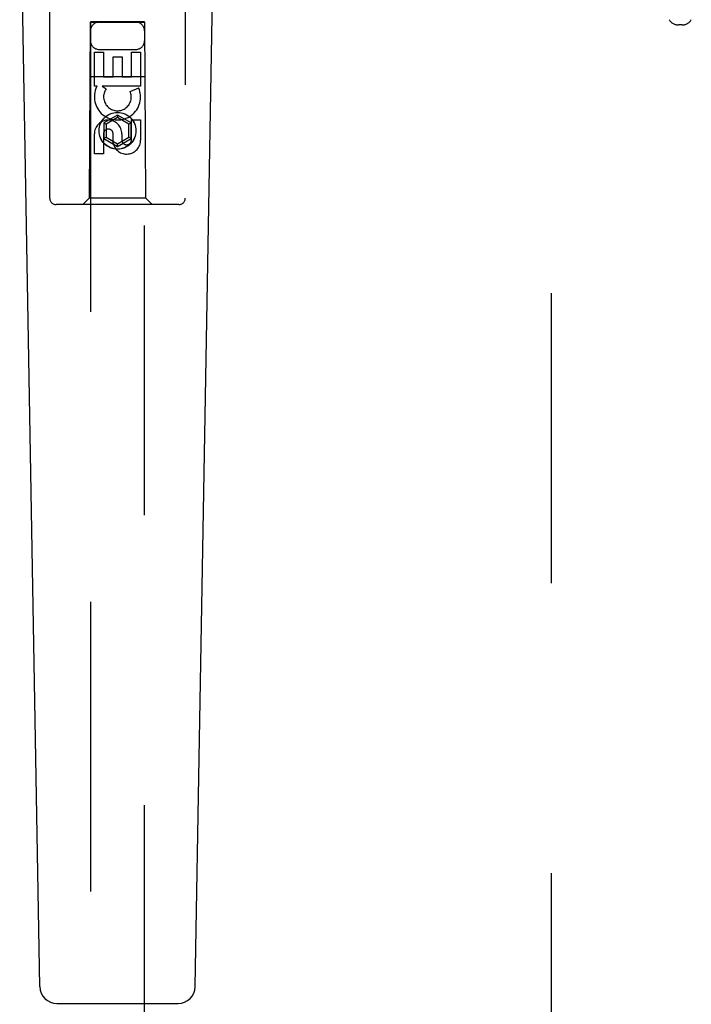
# Model space of a CAD drawing. Header units: inches. Extents: x 0 to 243, y 0 to 157.
# Tile 12 of 76: x 76.76 to 79.86, y 48.43 to 52.96. Entities that reach past the tile are written whole.
import ezdxf

# ---------------------------------------------------------------- set-up
doc = ezdxf.new("R2010")
doc.units = ezdxf.units.IN
doc.header["$LTSCALE"] = 13.357143
doc.header["$MEASUREMENT"] = 0
doc.linetypes.add('HIDDEN', pattern=[0.2, 0.1, -0.1])
doc.layers.get('0').update_dxf_attribs({"linetype": 'CONTINUOUS'})
doc.layers.add('02___PRT_ALL_AXES', color=7, linetype='CONTINUOUS')
doc.layers.add('DEFAULT_2', color=8, linetype='HIDDEN')

msp = doc.modelspace()

# ---------------------------------------------------------------- linework, layer by layer
at = {"color": 7, "linetype": 'Continuous'}
for p, q in [((76.8565, 48.5078), (76.7636, 53.8283)), ((77.5723, 48.5078), (77.6651, 53.8283)), ((76.9352, 48.4305), (77.4935, 48.4305))]:
    msp.add_line(p, q, dxfattribs=at)
for centre, start, end in [((76.9352, 48.5092), 181, 270), ((77.4935, 48.5092), 270, 359)]:
    msp.add_arc(centre, 0.0787, start, end, dxfattribs=at)
at = {"layer": '02___PRT_ALL_AXES', "color": 8, "linetype": 'HIDDEN'}
for p, q in [((77.1078, 52.6569), (77.1078, 52.813)), ((77.1078, 52.813), (77.1502, 52.813)), ((77.1502, 52.813), (77.1502, 52.6995)), ((77.2786, 52.6995), (77.2786, 52.813)), ((77.2786, 52.813), (77.321, 52.813)), ((77.321, 52.813), (77.321, 52.6569)), ((77.1937, 52.6995), (77.1937, 52.7917)), ((77.1937, 52.7917), (77.2361, 52.7917)), ((77.2361, 52.7917), (77.2361, 52.6995)), ((77.1502, 52.6995), (77.1937, 52.6995)), ((77.2361, 52.6995), (77.2786, 52.6995)), ((77.1201, 52.6569), (77.1078, 52.6569)), ((77.1183, 52.6534), (77.1201, 52.6569)), ((77.1434, 52.6569), (77.162, 52.6439)), ((77.321, 52.6569), (77.1434, 52.6569)), ((77.2729, 52.6325), (77.312, 52.6494)), ((77.2786, 52.4082), (77.2786, 52.5006)), ((77.2786, 52.5006), (77.321, 52.5006)), ((77.321, 52.5006), (77.321, 52.4082)), ((77.1937, 52.3944), (77.1937, 52.4407)), ((77.1078, 52.3443), (77.1078, 52.4368)), ((77.1502, 52.4368), (77.1502, 52.3443)), ((77.2347, 52.4368), (77.2347, 52.4082)), ((77.1502, 52.3443), (77.1078, 52.3443))]:
    msp.add_line(p, q, dxfattribs=at)
msp.add_circle((77.2144, 52.4509), 0.085, dxfattribs=at)
for centre, radius, start, end in [((77.2142, 52.6071), 0.1065, 154.2636, 23.4027), ((77.2142, 52.6071), 0.0639, 144.8895, 23.4026), ((77.1712, 52.4368), 0.0635, 0, 180), ((77.1721, 52.4368), 0.0219, 10.307, 180), ((77.2566, 52.4081), 0.0644, 192.2995, 0.0775), ((77.2566, 52.4082), 0.0219, 179.9011, 360)]:
    msp.add_arc(centre, radius, start, end, dxfattribs=at)
at = {"layer": 'DEFAULT_2', "color": 8, "linetype": 'HIDDEN'}
for p, q in [((79.2144, 15.6384), (79.2144, 94.6084)), ((76.9019, 52.1409), (76.9019, 53.9984)), ((77.5269, 53.9984), (77.5269, 52.1409)), ((77.0879, 52.9509), (77.0844, 52.1409)), ((77.0879, 52.9509), (77.3409, 52.9509)), ((77.0894, 52.9526), (77.0894, 15.9509)), ((77.3394, 52.9526), (77.0894, 52.9526)), ((77.3394, 52.9494), (77.0894, 52.9494)), ((77.3394, 15.9509), (77.3394, 52.9526)), ((77.3444, 52.1409), (77.3409, 52.9509)), ((79.8163, 52.9384), (79.7999, 52.9384)), ((77.1294, 52.8259), (77.2994, 52.8259)), ((77.0868, 52.7009), (77.3419, 52.7009)), ((77.2144, 52.5234), (77.1519, 52.4873)), ((77.1519, 52.4873), (77.1519, 52.4151)), ((77.1519, 52.4873), (77.1619, 52.4815)), ((77.2144, 52.5118), (77.1619, 52.4815)), ((77.2144, 52.5234), (77.2144, 52.5118)), ((77.2769, 52.4873), (77.2144, 52.5234)), ((77.2669, 52.4815), (77.2144, 52.5118)), ((77.2769, 52.4873), (77.2669, 52.4815)), ((77.2769, 52.4151), (77.2769, 52.4873)), ((77.1619, 52.4815), (77.1619, 52.4209)), ((77.2669, 52.4209), (77.2669, 52.4815)), ((77.1519, 52.4151), (77.1619, 52.4209)), ((77.1519, 52.4151), (77.2144, 52.379)), ((77.1619, 52.4209), (77.2144, 52.3906)), ((77.2144, 52.3906), (77.2669, 52.4209)), ((77.2144, 52.379), (77.2769, 52.4151)), ((77.2769, 52.4151), (77.2669, 52.4209)), ((77.2144, 52.379), (77.2144, 52.3906)), ((77.0844, 52.1409), (77.0544, 52.1109)), ((77.3444, 52.1409), (77.0844, 52.1409)), ((77.3444, 52.1409), (77.3744, 52.1109)), ((77.4969, 52.1109), (76.9319, 52.1109))]:
    msp.add_line(p, q, dxfattribs=at)
msp.add_circle((77.2144, 52.4509), 0.0845, dxfattribs=at)
for centre, radius, start, end in [((77.1294, 52.9109), 0.04, 90, 180), ((77.2994, 52.9109), 0.04, 0, 90), ((79.7999, 52.9884), 0.05, 210.9637, 270), ((79.8163, 52.9884), 0.05, 270, 329.0363), ((77.1294, 52.8659), 0.04, 180, 270), ((77.2994, 52.8659), 0.04, 270, 360), ((76.9319, 52.1409), 0.03, 180, 270), ((77.4969, 52.1409), 0.03, 270, 360)]:
    msp.add_arc(centre, radius, start, end, dxfattribs=at)

doc.saveas('drawing.dxf')
